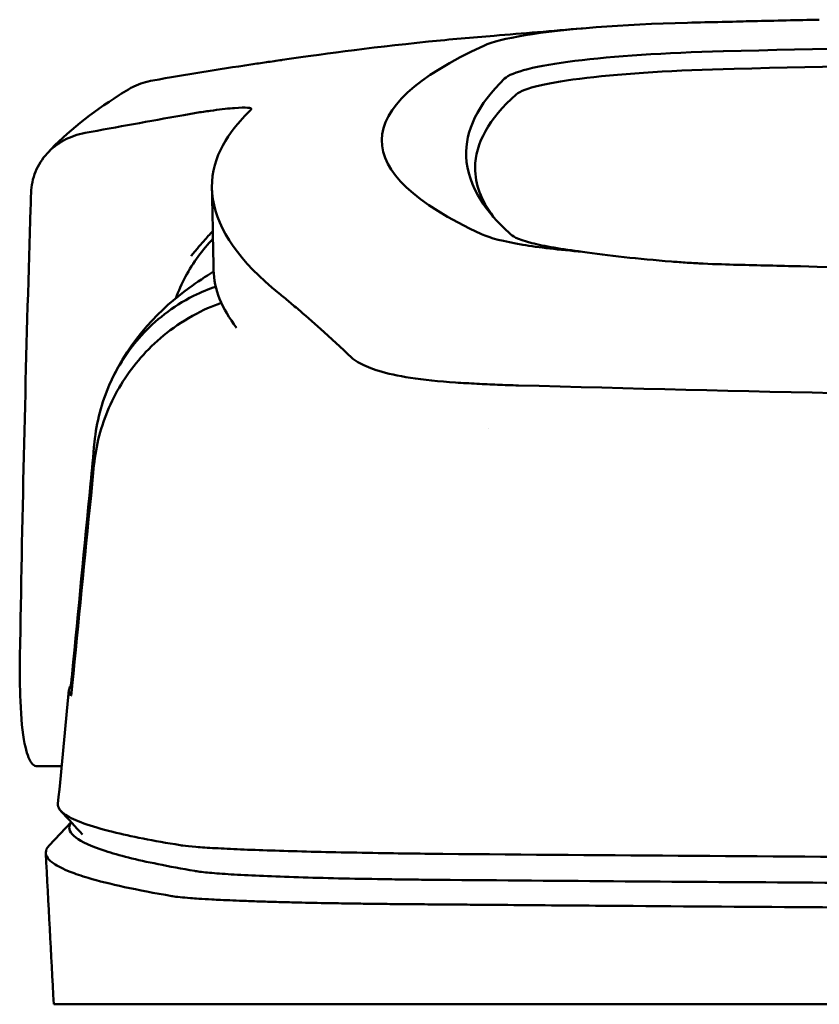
# Model space of a CAD drawing. Header units: millimetres. Extents: x 280 to 880, y 46 to 786.
# Tile 5 of 12: x 501 to 535, y 743 to 785. Entities that reach past the tile are written whole.
import ezdxf

# ---------------------------------------------------------------- set-up
doc = ezdxf.new("R2010")
doc.units = ezdxf.units.MM
doc.layers.add('Visible (ISO)', color=7, linetype='Continuous', lineweight=50)

msp = doc.modelspace()

# ---------------------------------------------------------------- linework, layer by layer
at = {"layer": 'Visible (ISO)'}
for p, q in [((534.06, 774.719), (534.068, 774.719)), ((520.247, 769.703), (520.257, 769.703)), ((502.519, 753.366), (501.472, 753.366)), ((501.99, 749.986), (502.928, 750.973)), ((502.183, 743.196), (507.534, 743.196)), ((507.557, 743.196), (518.523, 743.196)), ((518.612, 743.196), (518.523, 743.196)), ((518.612, 743.196), (580.255, 743.196))]:
    msp.add_line(p, q, dxfattribs=at)
for centre, major_axis, ratio, start_param, end_param in [((531.624, 783.825), (11.395, -0.001), 0.116501, 1.781282, 2.52747), ((634.708, 731.173), (-491.039, 0), 0.112496, 4.925773, 4.928853), ((531.808, 783.8), (11.62, -0.008), 0.117057, 2.527526, 2.891655), ((580.156, 759.499), (225.492, 0.002), 0.110939, 1.570719, 1.791596), ((657.119, 780.121), (140.93, 0.029), 0.116446, 2.892175, 3.388046), ((533.414, 782.579), (12.06, -0.005), 0.112737, 1.791766, 3.029303), ((580.178, 759.468), (-227.223, 0), 0.106767, 4.71241, 4.92951), ((533.806, 781.911), (11.958, 0), 0.106769, 1.787974, 3.024834), ((767.686, 779.926), (247.896, 0.399), 0.112494, 3.026338, 3.14596), ((766.439, 778.925), (-246.265, 0), 0.106767, 6.163675, 6.283184), ((837.162, 732.878), (-328.583, 44.868), 0.123507, 6.188163, 6.200241), ((2162.777, 739.175), (-1662.18, -0.149), 0.85466, 6.255847, 6.257756), ((531.927, 776.443), (11.832, 0.02), 0.1161, 3.386388, 3.747718), ((514.952, 770.89), (-8, 0), 0.941628, 5.682982, 5.950394), ((764.615, 774.62), (-255.609, 0), 0.112496, 0.002074, 0.087879), ((522.049, 771.223), (-7.019, -0.248), 0.209962, 0.510009, 0.541864), ((762.756, 756.595), (-259.925, 0), 0.034069, 6.258567, 6.308615), ((636.407, 797.614), (-131.694, -46.074), 0.097566, 0.177551, 0.181879), ((522.599, 749.343), (15.81, -0.255), 0.013999, 1.814143, 1.864666), ((511.926, 748.923), (4.064, -0.085), 0.06622, 3.560328, 3.573474), ((519.937, 748.662), (8.722, -0.051), 0.018129, 4.550228, 4.559677), ((507.253, 747.82), (-0.118, 0.018), 0.055246, 1.360606, 1.559875), ((519.709, 748.795), (9.456, 0.138), 0.140036, 4.558691, 4.567892)]:
    msp.add_ellipse(centre, major_axis=major_axis, ratio=ratio, start_param=start_param, end_param=end_param, dxfattribs=at)
for points, knots in [([(534.868, 785.254), (533.927, 785.234), (532.988, 785.213), (531.604, 785.181), (531.413, 785.176), (530.721, 785.159)], [-0.8458994, -0.8458994, -0.8458994, -0.8458994, -0.3752076, -0.3752076, -0.1515992, -0.1515992, -0.1515992, -0.1515992]), ([(511.952, 783.537), (513.4, 783.75), (515.554, 784.05), (519.103, 784.41), (520.043, 784.495), (520.986, 784.57)], [0, 0, 0, 0, 0.4392287, 0.4392287, 0.5941548, 0.5941548, 0.5941548, 0.5941548]), ([(510.602, 783.343), (509.904, 783.235), (509.209, 783.125), (507.814, 782.897), (507.117, 782.78), (506.42, 782.661)], [0.000028, 0.000028, 0.000028, 0.000028, 0.211767, 0.211767, 0.4239683, 0.4239683, 0.4239683, 0.4239683]), ([(510.605, 783.343), (510.604, 783.343), (510.604, 783.343), (510.603, 783.343), (510.602, 783.343), (510.602, 783.343)], [0.000000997, 0.000000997, 0.000000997, 0.000000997, 0.0001839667, 0.0001839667, 0.000312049, 0.000312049, 0.000312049, 0.000312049]), ([(511.919, 783.532), (511.699, 783.499), (511.48, 783.467), (511.041, 783.404), (510.821, 783.373), (510.605, 783.343)], [0, 0, 0, 0, 0.0665895, 0.0665895, 0.1345736, 0.1345736, 0.1345736, 0.1345736]), ([(505.368, 782.273), (505.443, 782.318), (505.519, 782.359), (505.858, 782.522), (506.135, 782.612), (506.42, 782.66)], [-0.1127941, -0.1127941, -0.1127941, -0.1127941, -0.0866991, -0.0866991, -0.0000252, -0.0000252, -0.0000252, -0.0000252]), ([(509.82, 781.476), (509.552, 781.453), (509.227, 781.415), (508.675, 781.337), (508.475, 781.306), (508.069, 781.241), (507.864, 781.205), (507.657, 781.168)], [0, 0, 0, 0, 0.1260356, 0.1260356, 0.192084, 0.192084, 0.2556621, 0.2556621, 0.2556621, 0.2556621]), ([(510.609, 781.42), (510.636, 781.46), (510.583, 781.485), (510.338, 781.506), (510.146, 781.501), (509.898, 781.482)], [0, 0, 0, 0, 0.1204642, 0.1204642, 0.2420244, 0.2420244, 0.2420244, 0.2420244]), ([(503.522, 780.416), (504.211, 780.542), (504.901, 780.668), (506.279, 780.918), (506.968, 781.043), (507.656, 781.168)], [0.0000116, 0.0000116, 0.0000116, 0.0000116, 0.2114776, 0.2114776, 0.4225254, 0.4225254, 0.4225254, 0.4225254]), ([(510.587, 781.394), (510.592, 781.399), (510.596, 781.403), (510.603, 781.412), (510.606, 781.416), (510.609, 781.42)], [0, 0, 0, 0, 0.01190192, 0.01190192, 0.02379969, 0.02379969, 0.02379969, 0.02379969]), ([(511.806, 773.559), (510.127, 774.914), (509.182, 776.267), (508.765, 778.982), (509.411, 780.106), (510.167, 780.954)], [0, 0, 0, 0, 3.35024, 3.35024, 6.902449, 6.902449, 6.902449, 6.902449]), ([(503.522, 780.416), (503.206, 780.359), (502.904, 780.252), (502.353, 779.955), (502.107, 779.764), (501.688, 779.309), (501.522, 779.042), (501.289, 778.472), (501.224, 778.165), (501.215, 777.858)], [-0.4076943, -0.4076943, -0.4076943, -0.4076943, -0.3108189, -0.3108189, -0.2123555, -0.2123555, -0.10788, -0.10788, -0.000002, -0.000002, -0.000002, -0.000002]), ([(519.792, 779.405), (519.818, 778.779), (520.03, 778.154), (520.671, 777.153), (520.981, 776.777), (521.453, 776.308), (521.552, 776.214), (521.781, 776.006), (521.918, 775.89), (523.122, 775.577), (523.855, 775.45), (524.758, 775.339)], [2.930381, 2.930381, 2.930381, 2.930381, 4.072753, 4.072753, 4.762452, 4.762452, 4.934856, 4.934856, 5.145284, 5.145284, 5.311389, 5.311389, 5.311389, 5.311389]), ([(508.975, 776.229), (508.848, 776.091), (508.719, 775.947), (508.499, 775.694), (508.407, 775.587), (508.165, 775.298), (508.055, 775.158), (508.044, 775.148)], [-0.01145823, -0.01145823, -0.01145823, -0.01145823, -0.00744532, -0.00744532, -0.00463647, -0.00463647, 0, 0, 0, 0]), ([(522.204, 775.643), (522.553, 775.585), (522.942, 775.531), (523.797, 775.429), (524.261, 775.382), (524.757, 775.339)], [-0.3736448, -0.3736448, -0.3736448, -0.3736448, -0.187366, -0.187366, -0.0000172, -0.0000172, -0.0000172, -0.0000172]), ([(501.131, 775.146), (501.047, 772.303), (500.972, 769.46), (500.843, 763.774), (500.787, 760.931), (500.741, 758.088)], [-1.996171, -1.996171, -1.996171, -1.996171, -0.998042, -0.998042, -0.000001, -0.000001, -0.000001, -0.000001]), ([(524.758, 775.339), (525.298, 775.258), (525.893, 775.182), (527.169, 775.044), (527.847, 774.981), (528.558, 774.924)], [0.0000437, 0.0000437, 0.0000437, 0.0000437, 0.2355373, 0.2355373, 0.4693483, 0.4693483, 0.4693483, 0.4693483]), ([(528.558, 774.924), (528.778, 774.906), (529.001, 774.89), (529.474, 774.859), (529.698, 774.847), (529.904, 774.837)], [0, 0, 0, 0, 0.0725125, 0.0725125, 0.1522142, 0.1522142, 0.1522142, 0.1522142]), ([(529.904, 774.837), (530.484, 774.808), (530.923, 774.796), (532.263, 774.764), (533.161, 774.742), (534.06, 774.719)], [0.1522142, 0.1522142, 0.1522142, 0.1522142, 0.3763363, 0.3763363, 0.8296812, 0.8296812, 0.8296812, 0.8296812]), ([(534.068, 774.719), (541.688, 774.532), (549.323, 774.392), (560.861, 774.251), (564.708, 774.215), (570.494, 774.18), (572.429, 774.171), (576.211, 774.159), (578.025, 774.156), (579.924, 774.155)], [0.000811, 0.000811, 0.000811, 0.000811, 2.334672, 2.334672, 3.49801, 3.49801, 4.08174, 4.08174, 4.638981, 4.638981, 4.638981, 4.638981]), ([(504.58, 769.704), (505.46, 771.671), (506.796, 772.939), (508.311, 774.052), (508.662, 774.286), (509.008, 774.497)], [0, 0, 0, 0, 1.483168, 1.483168, 1.942831, 1.942831, 1.942831, 1.942831]), ([(503.923, 767.211), (504.006, 768.065), (504.224, 768.901), (504.911, 770.451), (505.374, 771.158), (506.502, 772.395), (507.238, 772.994), (508.485, 773.619), (508.804, 773.748), (509.1, 773.85)], [-0.7441004, -0.7441004, -0.7441004, -0.7441004, -0.5496874, -0.5496874, -0.3565169, -0.3565169, -0.159797, -0.159797, -0.0894613, -0.0894613, -0.0894613, -0.0894613]), ([(511.806, 773.559), (511.946, 773.446), (512.091, 773.326), (512.39, 773.076), (512.545, 772.946), (512.704, 772.812)], [-0.5571002, -0.5571002, -0.5571002, -0.5571002, -0.2776825, -0.2776825, 0, 0, 0, 0]), ([(503.902, 766.225), (503.985, 767.067), (504.202, 767.898), (504.882, 769.461), (505.344, 770.186), (506.468, 771.47), (507.199, 772.101), (508.549, 772.85), (508.97, 773.028), (509.338, 773.159)], [0, 0, 0, 0, 0.2548242, 0.2548242, 0.5112444, 0.5112444, 0.772586, 0.772586, 0.8990175, 0.8990175, 0.8990175, 0.8990175]), ([(512.704, 772.812), (513.023, 772.542), (513.367, 772.233), (513.876, 771.771), (514.03, 771.63), (514.186, 771.488)], [-1.0557156, -1.0557156, -1.0557156, -1.0557156, -0.5320191, -0.5320191, -0.3144541, -0.3144541, -0.3144541, -0.3144541]), ([(515.172, 770.627), (515.107, 770.666), (515.047, 770.704), (514.94, 770.783), (514.892, 770.823), (514.851, 770.863)], [0, 0, 0, 0, 0.0612215, 0.0612215, 0.1224979, 0.1224979, 0.1224979, 0.1224979]), ([(515.172, 770.627), (515.274, 770.567), (515.39, 770.509), (515.649, 770.396), (515.792, 770.341), (515.948, 770.288)], [-0.1913093, -0.1913093, -0.1913093, -0.1913093, -0.095663, -0.095663, 0, 0, 0, 0]), ([(519.341, 769.755), (518.635, 769.8), (517.982, 769.868), (516.881, 770.039), (516.428, 770.138), (516.062, 770.251)], [0, 0, 0, 0, 0.2294851, 0.2294851, 0.4401307, 0.4401307, 0.4401307, 0.4401307]), ([(520.247, 769.703), (520.094, 769.711), (519.943, 769.72), (519.641, 769.737), (519.49, 769.746), (519.341, 769.755)], [0, 0, 0, 0, 0.04848689, 0.04848689, 0.0969233, 0.0969233, 0.0969233, 0.0969233]), ([(520.257, 769.703), (520.543, 769.688), (520.832, 769.674), (521.42, 769.65), (521.719, 769.64), (522.02, 769.632)], [-0.1838567, -0.1838567, -0.1838567, -0.1838567, -0.0928152, -0.0928152, 0, 0, 0, 0]), ([(579.846, 768.835), (570.161, 768.837), (560.483, 768.904), (541.154, 769.169), (531.524, 769.368), (522.02, 769.632)], [0.032666, 0.032666, 0.032666, 0.032666, 2.938218, 2.938218, 5.868286, 5.868286, 5.868286, 5.868286]), ([(502.969, 757.308), (503.23, 760.019), (503.492, 762.732), (503.753, 765.443), (503.81, 766.032), (503.867, 766.622), (503.923, 767.211)], [0.478961, 0.478961, 0.478961, 0.478961, 8.650914, 8.650914, 8.650914, 10.427614, 10.427614, 10.427614, 10.427614]), ([(502.973, 756.812), (503.24, 759.519), (503.507, 762.223), (503.774, 764.931), (503.816, 765.362), (503.859, 765.794), (503.902, 766.225)], [0.46186, 0.46186, 0.46186, 0.46186, 8.654063, 8.654063, 8.654063, 9.958979, 9.958979, 9.958979, 9.958979]), ([(500.741, 758.088), (500.73, 757.379), (500.736, 756.728), (500.79, 755.406), (500.851, 754.793), (501.018, 753.941), (501.116, 753.664), (501.294, 753.43), (501.359, 753.383), (501.444, 753.367), (501.458, 753.366), (501.472, 753.366)], [-1.124441, -1.124441, -1.124441, -1.124441, -0.875496, -0.875496, -0.555624, -0.555624, -0.282571, -0.282571, -0.140757, -0.140757, -0.112162, -0.112162, -0.112162, -0.112162]), ([(502.91, 756.814), (502.912, 756.816), (502.914, 756.827), (502.921, 756.871), (502.925, 756.902), (502.936, 756.989), (502.942, 757.043), (502.951, 757.125), (502.954, 757.16), (502.962, 757.233), (502.965, 757.27), (502.969, 757.308)], [-0.06600544, -0.06600544, -0.06600544, -0.06600544, -0.05210622, -0.05210622, -0.03882665, -0.03882665, -0.02244269, -0.02244269, -0.01122716, -0.01122716, 0, 0, 0, 0]), ([(502.915, 756.37), (502.917, 756.368), (502.919, 756.376), (502.926, 756.411), (502.93, 756.439), (502.941, 756.513), (502.947, 756.564), (502.956, 756.641), (502.959, 756.674), (502.966, 756.741), (502.97, 756.776), (502.973, 756.812)], [0, 0, 0, 0, 0.01799222, 0.01799222, 0.0374351, 0.0374351, 0.06445247, 0.06445247, 0.08202888, 0.08202888, 0.09959211, 0.09959211, 0.09959211, 0.09959211]), ([(502.364, 751.756), (502.349, 751.601), (502.458, 751.445), (502.689, 751.291), (503.054, 751.046), (503.728, 750.802), (504.705, 750.561), (505.474, 750.371), (506.433, 750.182), (507.578, 749.995)], [51.780318, 51.780318, 51.780318, 51.780318, 65.647729, 65.647729, 65.647729, 87.530305, 87.530305, 87.530305, 104.770272, 104.770272, 104.770272, 104.770272]), ([(502.932, 750.968), (502.913, 750.941), (502.896, 750.915), (502.884, 750.888), (502.794, 750.698), (502.874, 750.507), (503.122, 750.317), (503.371, 750.127), (503.789, 749.937), (504.375, 749.748), (504.96, 749.559), (505.716, 749.371), (506.636, 749.183), (507.116, 749.086), (507.641, 748.988), (508.211, 748.891)], [0.0467643, 0.0467643, 0.0467643, 0.0467643, 0.04907017, 0.04907017, 0.04907017, 0.06542689, 0.06542689, 0.06542689, 0.08178362, 0.08178362, 0.08178362, 0.09814034, 0.09814034, 0.09814034, 0.10666345, 0.10666345, 0.10666345, 0.10666345]), ([(501.99, 749.986), (501.893, 749.884), (501.844, 749.783), (501.842, 749.524), (501.955, 749.367), (502.351, 749.093), (502.585, 748.976), (503.104, 748.771), (503.362, 748.683), (504.094, 748.465), (504.613, 748.334), (505.804, 748.075), (506.477, 747.946), (507.227, 747.817)], [-6.22343, -6.22343, -6.22343, -6.22343, -5.351502, -5.351502, -4.007016, -4.007016, -3.000502, -3.000502, -2.247226, -2.247226, -1.120907, -1.120907, 0, 0, 0, 0]), ([(507.699, 749.976), (507.838, 749.957), (508.025, 749.938), (508.256, 749.92), (508.486, 749.901), (508.763, 749.883), (509.08, 749.865), (509.397, 749.848), (509.759, 749.83), (510.157, 749.813), (510.554, 749.797), (510.994, 749.78), (511.464, 749.765), (511.935, 749.75), (512.444, 749.735), (512.979, 749.721), (513.513, 749.707), (514.083, 749.695), (514.671, 749.683), (515.259, 749.671), (515.878, 749.66), (516.509, 749.65), (517.002, 749.642), (517.509, 749.635), (518.022, 749.629)], [0, 0, 0, 0, 1.921104, 1.921104, 1.921104, 3.842208, 3.842208, 3.842208, 5.763312, 5.763312, 5.763312, 7.684416, 7.684416, 7.684416, 9.60552, 9.60552, 9.60552, 11.526625, 11.526625, 11.526625, 13.447729, 13.447729, 13.447729, 14.949954, 14.949954, 14.949954, 14.949954]), ([(518.793, 749.62), (525.9, 749.559), (533.11, 749.508), (540.342, 749.469), (547.575, 749.429), (554.884, 749.4), (562.188, 749.383), (568.197, 749.368), (574.232, 749.36), (580.256, 749.36)], [0, 0, 0, 0, 21.882576, 21.882576, 21.882576, 43.765152, 43.765152, 43.765152, 61.766885, 61.766885, 61.766885, 61.766885]), ([(508.233, 748.887), (508.381, 748.863), (508.586, 748.839), (508.84, 748.815), (509.095, 748.792), (509.404, 748.769), (509.758, 748.747), (510.112, 748.725), (510.519, 748.704), (510.964, 748.685), (511.41, 748.665), (511.904, 748.646), (512.431, 748.629), (512.957, 748.612), (513.528, 748.596), (514.122, 748.582), (514.717, 748.568), (515.35, 748.556), (516, 748.545), (516.324, 748.54), (516.659, 748.535), (516.994, 748.531), (517.162, 748.528), (517.333, 748.526), (517.503, 748.524), (517.673, 748.522), (517.846, 748.52), (518.018, 748.519), (518.086, 748.518), (518.154, 748.517), (518.222, 748.517), (518.291, 748.516), (518.359, 748.515), (518.428, 748.515), (518.461, 748.514), (518.494, 748.514), (518.527, 748.514)], [0, 0, 0, 0, 0.00216284, 0.00216284, 0.00216284, 0.00432572, 0.00432572, 0.00432572, 0.0064886, 0.0064886, 0.0064886, 0.00865148, 0.00865148, 0.00865148, 0.01081436, 0.01081436, 0.01081436, 0.01297724, 0.01297724, 0.01297724, 0.01405868, 0.01405868, 0.01405868, 0.0145994, 0.0145994, 0.0145994, 0.01514012, 0.01514012, 0.01514012, 0.01535374, 0.01535374, 0.01535374, 0.01556736, 0.01556736, 0.01556736, 0.01567089, 0.01567089, 0.01567089, 0.01567089]), ([(518.609, 748.513), (523.896, 748.467), (529.236, 748.427), (534.596, 748.394), (539.956, 748.36), (545.358, 748.332), (550.769, 748.31), (556.18, 748.288), (561.622, 748.272), (567.062, 748.262), (571.455, 748.255), (575.857, 748.251), (580.255, 748.251)], [0, 0, 0, 0, 0.01635215, 0.01635215, 0.01635215, 0.03270429, 0.03270429, 0.03270429, 0.04905643, 0.04905643, 0.04905643, 0.06225952, 0.06225952, 0.06225952, 0.06225952]), ([(507.251, 747.813), (507.34, 747.8), (507.448, 747.786), (507.703, 747.76), (507.85, 747.747), (508.127, 747.725), (508.248, 747.716), (508.549, 747.697), (508.737, 747.686), (509.055, 747.668), (509.176, 747.662), (509.639, 747.64), (510.008, 747.624), (510.638, 747.601), (510.878, 747.593), (511.375, 747.577), (511.632, 747.57), (512.131, 747.556), (512.37, 747.55), (513.042, 747.534), (513.486, 747.525), (514.288, 747.51), (514.638, 747.505), (515.261, 747.495), (515.53, 747.492), (516.006, 747.486), (516.211, 747.483), (516.571, 747.48), (516.726, 747.478), (516.997, 747.475), (517.113, 747.474), (517.404, 747.472), (517.579, 747.47), (517.93, 747.468), (518.105, 747.466), (518.281, 747.465)], [-1.679207, -1.679207, -1.679207, -1.679207, -1.548784, -1.548784, -1.41563, -1.41563, -1.32558, -1.32558, -1.204178, -1.204178, -1.134257, -1.134257, -0.946443, -0.946443, -0.838704, -0.838704, -0.731055, -0.731055, -0.637098, -0.637098, -0.473724, -0.473724, -0.352581, -0.352581, -0.262746, -0.262746, -0.196047, -0.196047, -0.146434, -0.146434, -0.109476, -0.109476, -0.054468, -0.054468, 0, 0, 0, 0]), ([(518.367, 747.465), (518.436, 747.464), (518.526, 747.463), (518.722, 747.462), (518.81, 747.461), (519.077, 747.459), (519.254, 747.457), (519.787, 747.453), (520.142, 747.45), (521.209, 747.441), (521.921, 747.435), (524.06, 747.418), (525.489, 747.407), (529.787, 747.375), (532.663, 747.356), (537.474, 747.326), (539.403, 747.315), (543.913, 747.291), (546.496, 747.278), (551.672, 747.256), (554.265, 747.247), (560.753, 747.226), (564.652, 747.217), (570.506, 747.207), (572.456, 747.205), (576.356, 747.202), (578.306, 747.201), (580.255, 747.201)], [-6.255822, -6.255822, -6.255822, -6.255822, -6.222837, -6.222837, -6.195433, -6.195433, -6.140619, -6.140619, -6.030972, -6.030972, -5.8116, -5.8116, -5.372567, -5.372567, -4.493566, -4.493566, -3.9071, -3.9071, -3.124844, -3.124844, -2.342742, -2.342742, -1.17034, -1.17034, -0.584842, -0.584842, 0, 0, 0, 0])]:
    msp.add_open_spline(points, degree=3, knots=knots, dxfattribs=at)
for points in [[(520.986, 784.57), (522.206, 784.667), (523.455, 784.77), (524.765, 784.885)], [(511.952, 783.537), (511.941, 783.535), (511.93, 783.533), (511.919, 783.532)], [(501.91, 779.551), (502.756, 780.462), (503.786, 781.274), (504.984, 782.038)], [(504.984, 782.038), (505.111, 782.119), (505.239, 782.197), (505.368, 782.273)], [(509.898, 781.482), (509.873, 781.48), (509.846, 781.478), (509.82, 781.476)], [(520.173, 778.925), (520.173, 778.23), (520.432, 777.534), (520.949, 776.84)], [(509.006, 774.56), (508.985, 775.724), (508.962, 776.887), (508.939, 778.05)], [(508.982, 775.895), (508.76, 775.666), (508.547, 775.416), (508.35, 775.145)], [(514.186, 771.488), (514.411, 771.282), (514.635, 771.07), (514.851, 770.863)], [(520.735, 767.774), (520.735, 767.774), (520.735, 767.774), (520.735, 767.774)], [(503.022, 757.307), (503.004, 757.307), (502.987, 757.307), (502.969, 757.308)], [(502.364, 751.756), (502.52, 753.379), (502.676, 755.002), (502.833, 756.625)], [(503.406, 750.446), (503.101, 750.782), (502.797, 751.117), (502.492, 751.452)], [(502.183, 743.196), (502.07, 745.351), (501.957, 747.506), (501.844, 749.661)]]:
    msp.add_open_spline(points, degree=3, dxfattribs=at)

doc.saveas('drawing.dxf')
